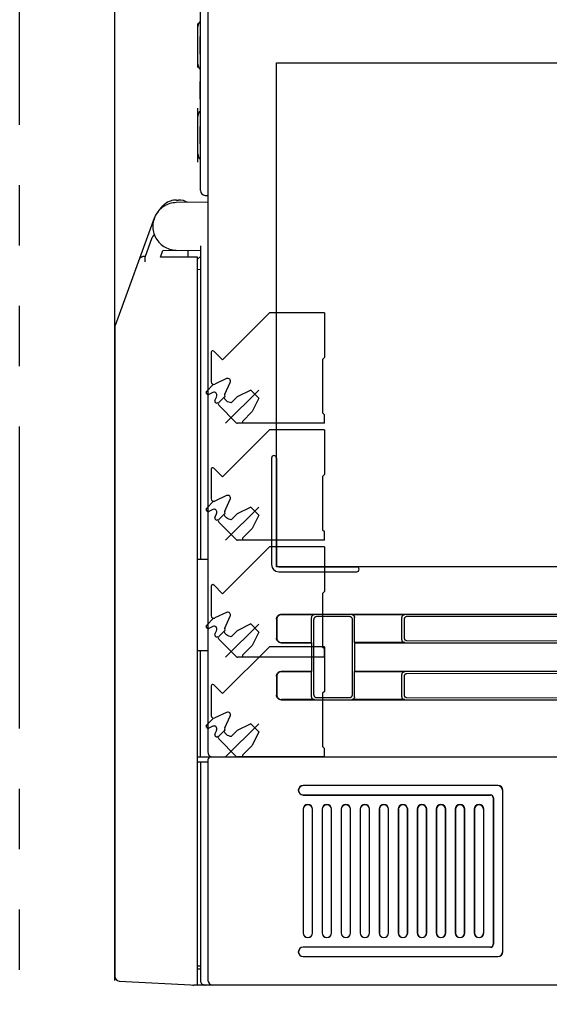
# Model space of a CAD drawing. Header units: millimetres. Extents: x 35 to 906, y -220 to 647.
# Tile 31 of 35: x 533 to 588, y 148 to 251. Entities that reach past the tile are written whole.
import ezdxf

# ---------------------------------------------------------------- set-up
doc = ezdxf.new("R2010")
doc.units = ezdxf.units.MM
doc.linetypes.add('PHANTOMX2', pattern=[127, 63.5, -12.7, 12.7, -12.7, 12.7, -12.7])
for name, color, linetype in [('10', 3, 'CONTINUOUS'), ('11', 2, 'CONTINUOUS'), ('17', 6, 'CONTINUOUS'), ('18', 1, 'PHANTOMX2')]:
    doc.layers.add(name, color=color, linetype=linetype)

msp = doc.modelspace()

# ---------------------------------------------------------------- linework, layer by layer
at = {"layer": '10'}
for p, q in [((542.51, 150.07), (542.51, 277.07)), ((552.31, 266.92), (552.31, 174.06)), ((559.51, 246.57), (606.51, 246.57)), ((559.51, 193.57), (559.51, 246.57)), ((549.01, 232.15), (549.22, 232.15)), ((547.06, 230.93), (546.99, 230.84)), ((547.2, 231.1), (547.45, 231.41)), ((547.45, 231.41), (547.55, 231.52)), ((547.7, 231.66), (547.74, 231.69)), ((552.31, 231.93), (548.97, 231.87)), ((546.67, 230.23), (542.55, 218.96)), ((546.89, 230.7), (546.81, 230.55)), ((546.86, 230.65), (546.83, 230.59)), ((546.93, 230.76), (546.86, 230.65)), ((546.99, 230.84), (546.89, 230.7)), ((546.93, 230.76), (546.93, 230.76)), ((547, 230.86), (546.97, 230.81)), ((547.02, 230.88), (547, 230.86)), ((545.7, 226.14), (546.45, 228.19)), ((547.31, 226.15), (547.56, 226.85)), ((547.56, 226.85), (548.97, 226.87)), ((548.97, 226.87), (551.51, 226.83)), ((550.21, 226.85), (550.21, 226.15)), ((551.51, 227.33), (551.51, 194.38)), ((547.53, 226.15), (547.46, 226.15)), ((550.45, 226.15), (547.53, 226.15)), ((551.08, 226.14), (550.45, 226.15)), ((551.21, 225.92), (551.51, 226.22)), ((551.21, 149.57), (551.21, 226.13)), ((551.51, 224.83), (551.21, 224.82)), ((542.51, 218.78), (542.51, 150.5)), ((558.99, 205.01), (558.99, 193.81)), ((559.51, 205.01), (559.51, 193.81)), ((551.21, 194.38), (552.31, 194.36)), ((606.51, 193.57), (559.51, 193.57)), ((559.75, 193.57), (567.95, 193.57)), ((559.75, 193.05), (567.95, 193.05)), ((643.22, 188.57), (560.01, 188.57)), ((560.04, 188.55), (563.51, 188.55)), ((567.42, 188.55), (573.01, 188.55)), ((559.51, 188.08), (559.51, 186.07)), ((559.54, 188.05), (559.54, 186.1)), ((563.21, 185.6), (563.21, 188.25)), ((563.44, 180.12), (563.44, 188.03)), ((567.2, 188.33), (563.73, 188.33)), ((567.5, 180.12), (567.5, 188.03)), ((567.71, 185.6), (567.71, 188.25)), ((572.71, 185.9), (572.71, 188.25)), ((572.93, 188.04), (572.93, 186.11)), ((597.72, 188.35), (573.23, 188.33)), ((560.01, 185.57), (563.19, 185.57)), ((560.04, 185.6), (563.21, 185.6)), ((563.21, 185.6), (563.19, 185.57)), ((563.19, 185.57), (563.19, 182.57)), ((567.71, 185.6), (567.74, 185.57)), ((573.01, 185.6), (567.71, 185.6)), ((567.74, 182.57), (567.74, 185.57)), ((567.74, 185.57), (643.22, 185.57)), ((573.23, 185.81), (597.72, 185.79)), ((551.21, 184.76), (552.31, 184.78)), ((551.51, 173.57), (551.51, 184.77)), ((563.19, 182.57), (560.01, 182.57)), ((560.04, 182.55), (563.21, 182.55)), ((563.21, 182.55), (563.19, 182.57)), ((563.21, 179.9), (563.21, 182.55)), ((567.71, 182.55), (567.74, 182.57)), ((567.71, 179.9), (567.71, 182.55)), ((567.71, 182.55), (573.01, 182.55)), ((643.22, 182.57), (567.74, 182.57)), ((597.72, 182.35), (573.23, 182.33)), ((559.51, 182.08), (559.51, 180.07)), ((559.54, 182.05), (559.54, 180.1)), ((572.71, 179.9), (572.71, 182.25)), ((572.93, 182.04), (572.93, 180.11)), ((560.01, 179.57), (643.22, 179.57)), ((563.51, 179.6), (560.04, 179.6)), ((563.73, 179.82), (567.2, 179.82)), ((573.01, 179.6), (567.42, 179.6)), ((573.23, 179.81), (597.72, 179.79)), ((551.21, 173.57), (634.91, 173.57)), ((551.21, 173.07), (552.31, 173.07)), ((551.51, 173.07), (551.51, 150.07)), ((552.31, 173.27), (552.31, 150.07)), ((582.81, 170.57), (562.31, 170.57)), ((582.81, 170.56), (562.31, 170.56)), ((583.3, 153.07), (583.3, 170.07)), ((583.31, 153.07), (583.31, 170.07)), ((562.31, 169.59), (582.01, 169.59)), ((562.31, 169.57), (582.01, 169.57)), ((582.31, 169.27), (582.31, 153.87)), ((582.33, 169.27), (582.33, 153.87)), ((562.31, 168.07), (562.31, 155.07)), ((562.33, 168.07), (562.33, 155.07)), ((563.3, 155.07), (563.3, 168.07)), ((563.31, 155.07), (563.31, 168.07)), ((564.31, 168.07), (564.31, 155.07)), ((564.33, 168.07), (564.33, 155.07)), ((565.3, 155.07), (565.3, 168.07)), ((565.31, 155.07), (565.31, 168.07)), ((566.31, 168.07), (566.31, 155.07)), ((566.33, 168.07), (566.33, 155.07)), ((567.3, 155.07), (567.3, 168.07)), ((567.31, 155.07), (567.31, 168.07)), ((568.31, 168.07), (568.31, 155.07)), ((568.33, 168.07), (568.33, 155.07)), ((569.3, 155.07), (569.3, 168.07)), ((569.31, 155.07), (569.31, 168.07)), ((570.31, 168.07), (570.31, 155.07)), ((570.33, 168.07), (570.33, 155.07)), ((571.3, 155.07), (571.3, 168.07)), ((571.31, 155.07), (571.31, 168.07)), ((572.31, 168.07), (572.31, 155.07)), ((572.33, 168.07), (572.33, 155.07)), ((573.3, 155.07), (573.3, 168.07)), ((573.31, 155.07), (573.31, 168.07)), ((574.31, 168.07), (574.31, 155.07)), ((574.33, 168.07), (574.33, 155.07)), ((575.3, 155.07), (575.3, 168.07)), ((575.31, 155.07), (575.31, 168.07)), ((576.31, 168.07), (576.31, 155.07)), ((576.33, 168.07), (576.33, 155.07)), ((577.3, 155.07), (577.3, 168.07)), ((577.31, 155.07), (577.31, 168.07)), ((578.31, 168.07), (578.31, 155.07)), ((578.33, 168.07), (578.33, 155.07)), ((579.3, 155.07), (579.3, 168.07)), ((579.31, 155.07), (579.31, 168.07)), ((580.31, 168.07), (580.31, 155.07)), ((580.33, 168.07), (580.33, 155.07)), ((581.3, 155.07), (581.3, 168.07)), ((581.31, 155.07), (581.31, 168.07)), ((582.01, 153.57), (562.31, 153.57)), ((582.01, 153.56), (562.31, 153.56)), ((562.31, 152.59), (582.81, 152.59)), ((562.31, 152.57), (582.81, 152.57)), ((551.51, 151.57), (551.21, 151.58)), ((551.51, 151.27), (551.21, 151.26)), ((542.99, 150), (551.21, 149.57)), ((636.06, 149.57), (550.81, 149.57))]:
    msp.add_line(p, q, dxfattribs=at)
for points in [[(548.97, 231.87), (548.8, 231.86), (548.63, 231.84), (548.46, 231.81), (548.29, 231.77), (548.13, 231.71), (547.97, 231.64), (547.81, 231.57), (547.67, 231.48), (547.52, 231.38), (547.39, 231.27), (547.26, 231.16), (547.14, 231.03), (547.03, 230.9), (546.93, 230.76), (546.84, 230.61), (546.76, 230.46), (546.69, 230.3), (546.64, 230.14), (546.59, 229.97), (546.55, 229.81), (546.53, 229.64), (546.52, 229.46), (546.52, 229.29), (546.53, 229.12), (546.55, 228.95), (546.59, 228.78), (546.63, 228.61), (546.69, 228.45), (546.76, 228.29), (546.84, 228.14), (546.93, 227.99), (547.03, 227.85), (547.14, 227.72), (547.26, 227.6), (547.38, 227.48), (547.52, 227.37), (547.66, 227.27), (547.81, 227.18), (547.96, 227.11), (548.12, 227.04), (548.28, 226.98), (548.45, 226.94), (548.62, 226.9), (548.8, 226.88), (548.97, 226.87)], [(547.45, 231.41), (547.54, 231.51), (547.64, 231.61), (547.74, 231.7)], [(547.79, 231.74), (547.75, 231.7), (547.71, 231.66), (547.67, 231.61), (547.65, 231.55), (547.62, 231.5), (547.61, 231.44), (547.61, 231.44)], [(547.74, 231.7), (547.76, 231.71), (547.78, 231.72), (547.79, 231.74)], [(546.81, 230.55), (546.73, 230.39), (546.71, 230.35)], [(546.73, 230.38), (546.72, 230.37), (546.71, 230.33)], [(546.69, 228.46), (546.64, 228.43), (546.59, 228.39), (546.55, 228.35), (546.51, 228.3), (546.48, 228.25), (546.45, 228.19)], [(546.68, 228.48), (546.65, 228.46), (546.6, 228.43), (546.56, 228.38), (546.52, 228.33), (546.49, 228.28), (546.47, 228.23)], [(545.52, 226.2), (545.47, 226.2), (545.42, 226.19), (545.37, 226.17), (545.32, 226.15), (545.27, 226.12), (545.22, 226.09), (545.18, 226.04), (545.14, 226), (545.1, 225.94), (545.08, 225.88)], [(545.73, 226.21), (545.58, 226.2), (545.52, 226.2)], [(545.69, 225.64), (545.69, 225.7), (545.69, 225.76), (545.69, 225.82), (545.69, 225.87), (545.69, 225.92), (545.69, 225.97), (545.69, 226.01), (545.69, 226.05), (545.69, 226.08), (545.7, 226.11), (545.7, 226.13), (545.7, 226.14), (545.7, 226.14)], [(547.46, 226.15), (547.39, 226.15), (547.37, 226.15), (547.34, 226.15), (547.33, 226.15), (547.31, 226.15), (547.31, 226.15), (547.31, 226.15)], [(551.2, 226.14), (551.19, 226.14), (551.18, 226.14), (551.16, 226.14), (551.14, 226.14), (551.08, 226.14)], [(551.21, 226.13), (551.21, 226.14), (551.21, 226.14), (551.2, 226.14)], [(559.51, 188.08), (559.52, 188.13), (559.53, 188.18), (559.54, 188.23), (559.56, 188.28), (559.58, 188.32), (559.61, 188.37), (559.64, 188.41), (559.68, 188.45), (559.72, 188.48), (559.76, 188.51), (559.81, 188.53), (559.86, 188.55), (559.91, 188.56), (559.96, 188.57), (560.01, 188.57)], [(560.04, 188.55), (559.99, 188.54), (559.94, 188.54), (559.88, 188.52), (559.84, 188.5), (559.79, 188.48), (559.75, 188.45), (559.71, 188.42), (559.67, 188.38), (559.64, 188.34), (559.61, 188.3), (559.58, 188.25), (559.57, 188.2), (559.55, 188.15), (559.54, 188.1), (559.54, 188.05)], [(563.21, 188.25), (563.22, 188.28), (563.22, 188.32), (563.23, 188.35), (563.24, 188.38), (563.26, 188.41), (563.28, 188.43), (563.3, 188.46), (563.33, 188.48), (563.35, 188.5), (563.38, 188.52), (563.41, 188.53), (563.45, 188.54), (563.48, 188.55), (563.51, 188.55)], [(567.42, 188.55), (567.45, 188.55), (567.48, 188.54), (567.51, 188.53), (567.55, 188.52), (567.58, 188.5), (567.6, 188.48), (567.63, 188.46), (567.65, 188.43), (567.67, 188.41), (567.69, 188.38), (567.7, 188.35), (567.71, 188.32), (567.71, 188.28), (567.71, 188.25)], [(572.71, 188.25), (572.72, 188.28), (572.72, 188.32), (572.73, 188.35), (572.74, 188.38), (572.76, 188.41), (572.78, 188.43), (572.8, 188.46), (572.83, 188.48), (572.85, 188.5), (572.88, 188.52), (572.91, 188.53), (572.95, 188.54), (572.98, 188.55), (573.01, 188.55)], [(563.73, 188.33), (563.7, 188.33), (563.67, 188.32), (563.63, 188.31), (563.6, 188.3), (563.57, 188.28), (563.55, 188.26), (563.52, 188.24), (563.5, 188.21), (563.48, 188.19), (563.46, 188.16), (563.45, 188.13), (563.44, 188.09), (563.44, 188.06), (563.44, 188.03)], [(567.5, 188.03), (567.5, 188.06), (567.49, 188.1), (567.48, 188.13), (567.47, 188.16), (567.45, 188.19), (567.43, 188.22), (567.41, 188.24), (567.39, 188.26), (567.36, 188.28), (567.33, 188.3), (567.3, 188.31), (567.27, 188.32), (567.23, 188.33), (567.2, 188.33)], [(573.23, 188.33), (573.19, 188.33), (573.16, 188.33), (573.13, 188.32), (573.1, 188.3), (573.07, 188.29), (573.04, 188.27), (573.02, 188.25), (572.99, 188.22), (572.97, 188.19), (572.96, 188.17), (572.94, 188.13), (572.94, 188.1), (572.93, 188.07), (572.93, 188.04)], [(560.01, 185.57), (559.96, 185.58), (559.91, 185.58), (559.86, 185.6), (559.81, 185.62), (559.76, 185.64), (559.72, 185.67), (559.68, 185.7), (559.64, 185.74), (559.61, 185.78), (559.58, 185.82), (559.56, 185.87), (559.54, 185.92), (559.53, 185.97), (559.52, 186.02), (559.51, 186.07)], [(559.54, 186.1), (559.54, 186.05), (559.55, 185.99), (559.57, 185.94), (559.58, 185.89), (559.61, 185.85), (559.64, 185.8), (559.67, 185.76), (559.71, 185.73), (559.75, 185.69), (559.79, 185.67), (559.84, 185.64), (559.88, 185.62), (559.94, 185.61), (559.99, 185.6), (560.04, 185.6)], [(573.01, 185.6), (572.98, 185.6), (572.95, 185.61), (572.91, 185.62), (572.88, 185.63), (572.85, 185.65), (572.83, 185.66), (572.8, 185.69), (572.78, 185.71), (572.76, 185.74), (572.74, 185.77), (572.73, 185.8), (572.72, 185.83), (572.72, 185.86), (572.71, 185.9)], [(572.93, 186.11), (572.93, 186.08), (572.94, 186.04), (572.94, 186.01), (572.96, 185.98), (572.97, 185.95), (572.99, 185.93), (573.02, 185.9), (573.04, 185.88), (573.07, 185.86), (573.1, 185.84), (573.13, 185.83), (573.16, 185.82), (573.19, 185.81), (573.23, 185.81)], [(559.51, 182.08), (559.52, 182.13), (559.53, 182.18), (559.54, 182.23), (559.56, 182.28), (559.58, 182.32), (559.61, 182.37), (559.64, 182.41), (559.68, 182.45), (559.72, 182.48), (559.76, 182.51), (559.81, 182.53), (559.86, 182.55), (559.91, 182.56), (559.96, 182.57), (560.01, 182.57)], [(560.04, 182.55), (559.99, 182.54), (559.94, 182.54), (559.88, 182.52), (559.84, 182.5), (559.79, 182.48), (559.75, 182.45), (559.71, 182.42), (559.67, 182.38), (559.64, 182.34), (559.61, 182.3), (559.58, 182.25), (559.57, 182.2), (559.55, 182.15), (559.54, 182.1), (559.54, 182.05)], [(572.71, 182.25), (572.72, 182.28), (572.72, 182.32), (572.73, 182.35), (572.74, 182.38), (572.76, 182.41), (572.78, 182.43), (572.8, 182.46), (572.83, 182.48), (572.85, 182.5), (572.88, 182.52), (572.91, 182.53), (572.95, 182.54), (572.98, 182.55), (573.01, 182.55)], [(573.23, 182.33), (573.19, 182.33), (573.16, 182.33), (573.13, 182.32), (573.1, 182.3), (573.07, 182.29), (573.04, 182.27), (573.02, 182.25), (572.99, 182.22), (572.97, 182.19), (572.96, 182.17), (572.94, 182.13), (572.94, 182.1), (572.93, 182.07), (572.93, 182.04)], [(560.01, 179.57), (559.96, 179.58), (559.91, 179.58), (559.86, 179.6), (559.81, 179.62), (559.76, 179.64), (559.72, 179.67), (559.68, 179.7), (559.64, 179.74), (559.61, 179.78), (559.58, 179.82), (559.56, 179.87), (559.54, 179.92), (559.53, 179.97), (559.52, 180.02), (559.51, 180.07)], [(559.54, 180.1), (559.54, 180.05), (559.55, 179.99), (559.57, 179.94), (559.58, 179.89), (559.61, 179.85), (559.64, 179.8), (559.67, 179.76), (559.71, 179.73), (559.75, 179.69), (559.79, 179.67), (559.84, 179.64), (559.88, 179.62), (559.94, 179.61), (559.99, 179.6), (560.04, 179.6)], [(563.51, 179.6), (563.48, 179.6), (563.45, 179.61), (563.41, 179.62), (563.38, 179.63), (563.35, 179.65), (563.33, 179.66), (563.3, 179.69), (563.28, 179.71), (563.26, 179.74), (563.24, 179.77), (563.23, 179.8), (563.22, 179.83), (563.22, 179.86), (563.21, 179.9)], [(563.44, 180.12), (563.44, 180.09), (563.44, 180.05), (563.45, 180.02), (563.46, 179.99), (563.48, 179.96), (563.5, 179.93), (563.52, 179.91), (563.55, 179.89), (563.57, 179.87), (563.6, 179.85), (563.63, 179.84), (563.67, 179.83), (563.7, 179.82), (563.73, 179.82)], [(567.2, 179.82), (567.23, 179.82), (567.27, 179.82), (567.3, 179.83), (567.33, 179.85), (567.36, 179.86), (567.39, 179.88), (567.41, 179.9), (567.43, 179.93), (567.45, 179.96), (567.47, 179.99), (567.48, 180.02), (567.49, 180.05), (567.5, 180.08), (567.5, 180.12)], [(567.71, 179.9), (567.71, 179.86), (567.71, 179.83), (567.7, 179.8), (567.69, 179.77), (567.67, 179.74), (567.65, 179.71), (567.63, 179.69), (567.6, 179.66), (567.58, 179.65), (567.55, 179.63), (567.51, 179.62), (567.48, 179.61), (567.45, 179.6), (567.42, 179.6)], [(573.01, 179.6), (572.98, 179.6), (572.95, 179.61), (572.91, 179.62), (572.88, 179.63), (572.85, 179.65), (572.83, 179.66), (572.8, 179.69), (572.78, 179.71), (572.76, 179.74), (572.74, 179.77), (572.73, 179.8), (572.72, 179.83), (572.72, 179.86), (572.71, 179.9)], [(572.93, 180.11), (572.93, 180.08), (572.94, 180.04), (572.94, 180.01), (572.96, 179.98), (572.97, 179.95), (572.99, 179.93), (573.02, 179.9), (573.04, 179.88), (573.07, 179.86), (573.1, 179.84), (573.13, 179.83), (573.16, 179.82), (573.19, 179.81), (573.23, 179.81)], [(552.31, 174.06), (552.32, 174.01), (552.33, 173.96), (552.34, 173.91), (552.36, 173.86), (552.38, 173.81), (552.41, 173.77), (552.44, 173.73), (552.48, 173.69), (552.52, 173.66), (552.56, 173.63), (552.61, 173.61), (552.66, 173.59), (552.71, 173.58), (552.72, 173.57)], [(551.51, 150.07), (551.52, 150.03), (551.52, 149.99), (551.53, 149.95), (551.54, 149.91), (551.56, 149.87), (551.58, 149.83), (551.6, 149.79), (551.63, 149.76), (551.66, 149.72), (551.7, 149.69), (551.74, 149.65), (551.79, 149.63), (551.84, 149.6), (551.9, 149.59), (551.96, 149.58), (552.01, 149.57)]]:
    msp.add_lwpolyline(points, dxfattribs=at)
for centre, radius, start, end in [((549.01, 230.15), 2, 90, 127.4412), ((549.22, 230.15), 2, 60.8022, 90), ((543.01, 218.78), 0.5, 159.9204, 180), ((559.25, 205.01), 0.26, 0, 180), ((559.75, 193.81), 0.76, 180, 270), ((559.75, 193.81), 0.24, 180, 270), ((567.95, 193.31), 0.26, 270, 90), ((552.61, 173.27), 0.3, 90, 180), ((562.31, 170.07), 0.5, 90, 270), ((562.31, 170.07), 0.484, 90, 270), ((582.81, 170.07), 0.5, 0, 90), ((582.81, 170.07), 0.484, 0, 90), ((582.01, 169.27), 0.316, 0, 90), ((582.01, 169.27), 0.3, 0, 90), ((562.81, 168.07), 0.5, 0, 180), ((562.81, 168.07), 0.484, 0, 180), ((564.81, 168.07), 0.5, 0, 180), ((564.81, 168.07), 0.484, 0, 180), ((566.81, 168.07), 0.5, 0, 180), ((566.81, 168.07), 0.484, 0, 180), ((568.81, 168.07), 0.5, 0, 180), ((568.81, 168.07), 0.484, 0, 180), ((570.81, 168.07), 0.5, 0, 180), ((570.81, 168.07), 0.484, 0, 180), ((572.81, 168.07), 0.5, 0, 180), ((572.81, 168.07), 0.484, 0, 180), ((574.81, 168.07), 0.5, 0, 180), ((574.81, 168.07), 0.484, 0, 180), ((576.81, 168.07), 0.5, 0, 180), ((576.81, 168.07), 0.484, 0, 180), ((578.81, 168.07), 0.5, 0, 180), ((578.81, 168.07), 0.484, 0, 180), ((580.81, 168.07), 0.5, 0, 180), ((580.81, 168.07), 0.484, 0, 180), ((562.81, 155.07), 0.5, 180, 0), ((562.81, 155.07), 0.484, 180, 0), ((564.81, 155.07), 0.5, 180, 0), ((564.81, 155.07), 0.484, 180, 0), ((566.81, 155.07), 0.5, 180, 0), ((566.81, 155.07), 0.484, 180, 0), ((568.81, 155.07), 0.5, 180, 0), ((568.81, 155.07), 0.484, 180, 0), ((570.81, 155.07), 0.5, 180, 0), ((570.81, 155.07), 0.484, 180, 0), ((572.81, 155.07), 0.5, 180, 0), ((572.81, 155.07), 0.484, 180, 0), ((574.81, 155.07), 0.5, 180, 0), ((574.81, 155.07), 0.484, 180, 0), ((576.81, 155.07), 0.5, 180, 0), ((576.81, 155.07), 0.484, 180, 0), ((578.81, 155.07), 0.5, 180, 0), ((578.81, 155.07), 0.484, 180, 0), ((580.81, 155.07), 0.5, 180, 0), ((580.81, 155.07), 0.484, 180, 0), ((562.31, 153.07), 0.5, 90, 270), ((562.31, 153.07), 0.484, 90, 270), ((582.01, 153.87), 0.316, 270, 0), ((582.01, 153.87), 0.3, 270, 0), ((582.81, 153.07), 0.5, 270, 0), ((582.81, 153.07), 0.484, 270, 0), ((543.01, 150.5), 0.5, 180, 267), ((550.81, 150.07), 0.5, 250.2999, 270), ((552.81, 150.07), 0.5, 180, 270)]:
    msp.add_arc(centre, radius, start, end, dxfattribs=at)
at = {"layer": '11'}
for p, q in [((551.51, 233.14), (551.51, 276.71)), ((551.25, 246.09), (551.25, 250.72)), ((551.25, 246.09), (551.25, 250.72)), ((551.25, 250.72), (551.25, 250.72)), ((551.25, 250.39), (551.25, 250.39)), ((551.25, 248.64), (551.25, 248.64)), ((551.5, 247.49), (551.5, 249.35)), ((551.51, 249.35), (551.5, 249.35)), ((551.51, 249.29), (551.5, 249.29)), ((551.51, 248.99), (551.5, 248.99)), ((551.25, 247.98), (551.25, 247.98)), ((551.51, 247.49), (551.5, 247.49)), ((551.25, 246.45), (551.25, 246.45)), ((551.25, 246.09), (551.25, 246.09)), ((551.5, 242.77), (551.5, 244.63)), ((551.51, 244.63), (551.5, 244.63)), ((551.51, 244.56), (551.5, 244.56)), ((551.51, 244.27), (551.5, 244.27)), ((551.51, 242.77), (551.5, 242.77)), ((551.24, 236.14), (551.24, 241.8)), ((551.25, 241.8), (551.24, 241.8)), ((551.25, 241.77), (551.24, 241.77)), ((551.25, 236.17), (551.25, 241.8)), ((551.25, 237), (551.25, 240.94)), ((551.25, 240.94), (551.25, 240.94)), ((551.25, 239.69), (551.24, 239.69)), ((551.25, 239.57), (551.24, 239.57)), ((551.25, 239.41), (551.25, 239.41)), ((551.5, 238.07), (551.5, 239.87)), ((551.51, 239.87), (551.5, 239.87)), ((551.25, 238.43), (551.24, 238.43)), ((551.25, 238.75), (551.25, 238.75)), ((551.25, 237.69), (551.24, 237.69)), ((551.51, 238.07), (551.5, 238.07)), ((551.25, 236.17), (551.24, 236.17)), ((551.25, 236.14), (551.24, 236.14)), ((551.25, 237), (551.25, 237)), ((551.25, 236.14), (551.25, 236.16)), ((552.01, 232.64), (552.31, 232.63))]:
    msp.add_line(p, q, dxfattribs=at)
for centre, radius, start, end in [((551.95, 250.4), 0.7, 129.0242, 180), ((551.95, 246.45), 0.7, 180, 230.9758), ((551.95, 240.95), 0.7, 129.0242, 180), ((551.95, 237), 0.7, 180, 230.9758), ((552.01, 233.14), 0.5, 180, 269)]:
    msp.add_arc(centre, radius, start, end, dxfattribs=at)
at = {"layer": '17'}
for p, q in [((553.84, 215.34), (558.77, 220.27)), ((564.56, 220.27), (558.77, 220.27)), ((564.56, 220.27), (564.56, 215.57)), ((552.66, 216.15), (552.66, 213.01)), ((552.92, 216.26), (553.84, 215.34)), ((564.56, 215.57), (564.36, 215.37)), ((564.36, 215.37), (564.36, 209.77)), ((554.26, 213.36), (553.02, 212.79)), ((552.14, 212.01), (552.89, 212.77)), ((554.08, 211.73), (554.66, 212.97)), ((552.14, 211.8), (552.2, 211.75)), ((552.83, 211.9), (552.4, 211.7)), ((553.03, 211.07), (553.23, 211.5)), ((553.45, 210.85), (554.09, 211.49)), ((557.65, 212.15), (554.17, 208.67)), ((554.76, 210.81), (555.39, 211.45)), ((556.81, 212.16), (555.39, 211.45)), ((556.81, 212.16), (557.66, 211.31)), ((557.66, 211.31), (556.95, 209.89)), ((553.08, 210.87), (553.1, 210.85)), ((555.28, 208.73), (553.45, 210.57)), ((554.27, 211.02), (554.09, 211.2)), ((555.93, 208.87), (556.95, 209.89)), ((564.36, 209.77), (564.56, 209.57)), ((564.56, 208.67), (564.56, 209.57)), ((564.56, 208.67), (555.42, 208.67)), ((555.93, 208.87), (555.93, 208.67)), ((553.84, 203.04), (558.77, 207.97)), ((564.56, 207.97), (558.77, 207.97)), ((564.56, 207.97), (564.56, 203.27)), ((552.66, 203.85), (552.66, 200.71)), ((552.92, 203.96), (553.84, 203.04)), ((564.56, 203.27), (564.36, 203.07)), ((564.36, 203.07), (564.36, 197.47)), ((554.26, 201.06), (553.02, 200.49)), ((552.14, 199.71), (552.89, 200.47)), ((554.08, 199.43), (554.66, 200.67)), ((552.14, 199.5), (552.2, 199.45)), ((552.83, 199.6), (552.4, 199.4)), ((553.03, 198.77), (553.23, 199.2)), ((553.45, 198.55), (554.09, 199.19)), ((554.27, 198.72), (554.09, 198.9)), ((557.65, 199.85), (554.17, 196.37)), ((554.76, 198.51), (555.39, 199.15)), ((556.81, 199.86), (555.39, 199.15)), ((556.81, 199.86), (557.66, 199.01)), ((557.66, 199.01), (556.95, 197.59)), ((553.08, 198.57), (553.1, 198.55)), ((555.28, 196.43), (553.45, 198.27)), ((555.93, 196.57), (556.95, 197.59)), ((564.36, 197.47), (564.56, 197.27)), ((564.56, 196.37), (564.56, 197.27)), ((564.56, 196.37), (555.42, 196.37)), ((555.93, 196.57), (555.93, 196.37)), ((553.84, 190.74), (558.77, 195.67)), ((564.56, 195.67), (558.77, 195.67)), ((564.56, 195.67), (564.56, 190.97)), ((552.92, 191.66), (553.84, 190.74)), ((552.66, 191.55), (552.66, 188.41)), ((564.56, 190.97), (564.36, 190.77)), ((564.36, 190.77), (564.36, 185.17)), ((554.26, 188.76), (553.02, 188.19)), ((552.14, 187.41), (552.89, 188.17)), ((554.08, 187.13), (554.66, 188.37)), ((557.65, 187.55), (554.17, 184.07)), ((556.81, 187.56), (555.39, 186.85)), ((556.81, 187.56), (557.66, 186.71)), ((552.14, 187.2), (552.2, 187.15)), ((552.83, 187.3), (552.4, 187.1)), ((553.03, 186.47), (553.23, 186.9)), ((553.45, 186.25), (554.09, 186.89)), ((554.27, 186.42), (554.09, 186.6)), ((554.76, 186.21), (555.39, 186.85)), ((557.66, 186.71), (556.95, 185.29)), ((553.08, 186.27), (553.1, 186.25)), ((555.28, 184.13), (553.45, 185.97)), ((553.84, 180.24), (558.77, 185.17)), ((555.93, 184.27), (556.95, 185.29)), ((564.56, 185.17), (558.77, 185.17)), ((564.36, 185.17), (564.56, 184.97)), ((564.56, 185.17), (564.56, 180.47)), ((564.56, 184.07), (564.56, 184.97)), ((564.56, 184.07), (555.42, 184.07)), ((555.93, 184.27), (555.93, 184.07)), ((552.66, 181.05), (552.66, 177.91)), ((552.92, 181.16), (553.84, 180.24)), ((564.56, 180.47), (564.36, 180.27)), ((564.36, 180.27), (564.36, 174.67)), ((554.26, 178.26), (553.02, 177.69)), ((552.14, 176.91), (552.89, 177.67)), ((554.08, 176.63), (554.66, 177.87)), ((552.14, 176.7), (552.2, 176.65)), ((552.83, 176.8), (552.4, 176.6)), ((553.03, 175.97), (553.23, 176.4)), ((553.45, 175.75), (554.09, 176.39)), ((554.27, 175.92), (554.09, 176.1)), ((557.65, 177.05), (554.17, 173.57)), ((554.76, 175.71), (555.39, 176.35)), ((556.81, 177.06), (555.39, 176.35)), ((556.81, 177.06), (557.66, 176.21)), ((557.66, 176.21), (556.95, 174.79)), ((553.08, 175.77), (553.1, 175.75)), ((555.28, 173.63), (553.45, 175.47)), ((555.93, 173.77), (556.95, 174.79)), ((564.36, 174.67), (564.56, 174.47)), ((564.56, 173.57), (564.56, 174.47)), ((564.56, 173.57), (555.42, 173.57)), ((555.93, 173.77), (555.93, 173.57))]:
    msp.add_line(p, q, dxfattribs=at)
for centre, radius, start, end in [((552.81, 216.15), 0.15, 45, 180), ((554.39, 213.09), 0.3, 335, 115), ((552.91, 213.01), 0.25, 180, 295), ((552.25, 211.91), 0.15, 135, 225), ((552.34, 211.89), 0.2, 225, 286.8451), ((552.95, 211.63), 0.3, 335, 115), ((554.23, 211.34), 0.2, 135, 225), ((554.31, 211.62), 0.25, 155, 211.2045), ((553.22, 211.01), 0.2, 163.1549, 225), ((553.24, 210.99), 0.2, 225, 315), ((553.59, 210.71), 0.2, 135, 225), ((555.42, 208.87), 0.2, 225, 270), ((552.81, 203.85), 0.15, 45, 180), ((554.39, 200.79), 0.3, 335, 115), ((552.91, 200.71), 0.25, 180, 295), ((552.25, 199.61), 0.15, 135, 225), ((552.34, 199.59), 0.2, 225, 286.8451), ((552.95, 199.33), 0.3, 335, 115), ((554.23, 199.04), 0.2, 135, 225), ((554.31, 199.32), 0.25, 155, 211.2045), ((553.22, 198.71), 0.2, 163.1549, 225), ((553.24, 198.69), 0.2, 225, 315), ((553.59, 198.41), 0.2, 135, 225), ((555.42, 196.57), 0.2, 225, 270), ((552.81, 191.55), 0.15, 45, 180), ((554.39, 188.49), 0.3, 335, 115), ((552.91, 188.41), 0.25, 180, 295), ((552.25, 187.31), 0.15, 135, 225), ((552.34, 187.29), 0.2, 225, 286.8451), ((552.95, 187.03), 0.3, 335, 115), ((553.22, 186.41), 0.2, 163.1549, 225), ((554.23, 186.74), 0.2, 135, 225), ((554.31, 187.02), 0.25, 155, 211.2045), ((553.24, 186.39), 0.2, 225, 315), ((553.59, 186.11), 0.2, 135, 225), ((555.42, 184.27), 0.2, 225, 270), ((552.81, 181.05), 0.15, 45, 180), ((554.39, 177.99), 0.3, 335, 115), ((552.91, 177.91), 0.25, 180, 295), ((552.25, 176.81), 0.15, 135, 225), ((552.34, 176.79), 0.2, 225, 286.8451), ((552.95, 176.53), 0.3, 335, 115), ((554.23, 176.24), 0.2, 135, 225), ((554.31, 176.52), 0.25, 155, 211.2045), ((553.22, 175.91), 0.2, 163.1549, 225), ((553.24, 175.89), 0.2, 225, 315), ((553.59, 175.61), 0.2, 135, 225), ((555.42, 173.77), 0.2, 225, 270)]:
    msp.add_arc(centre, radius, start, end, dxfattribs=at)
for points in [[(554.76, 210.81), (554.67, 210.83), (554.5, 210.87), (554.33, 210.95), (554.27, 211.02)], [(554.76, 198.51), (554.67, 198.53), (554.5, 198.57), (554.33, 198.65), (554.27, 198.72)], [(554.76, 186.21), (554.67, 186.23), (554.5, 186.27), (554.33, 186.35), (554.27, 186.42)], [(554.76, 175.71), (554.67, 175.73), (554.5, 175.77), (554.33, 175.85), (554.27, 175.92)]]:
    msp.add_open_spline(points, degree=3, knots=[0, 0, 0, 0, 0.50145, 1, 1, 1, 1], dxfattribs=at)
at = {"layer": '18', "ltscale": 0.5}
msp.add_line((532.51, 49.57), (532.51, 377.57), dxfattribs=at)

doc.saveas('drawing.dxf')
